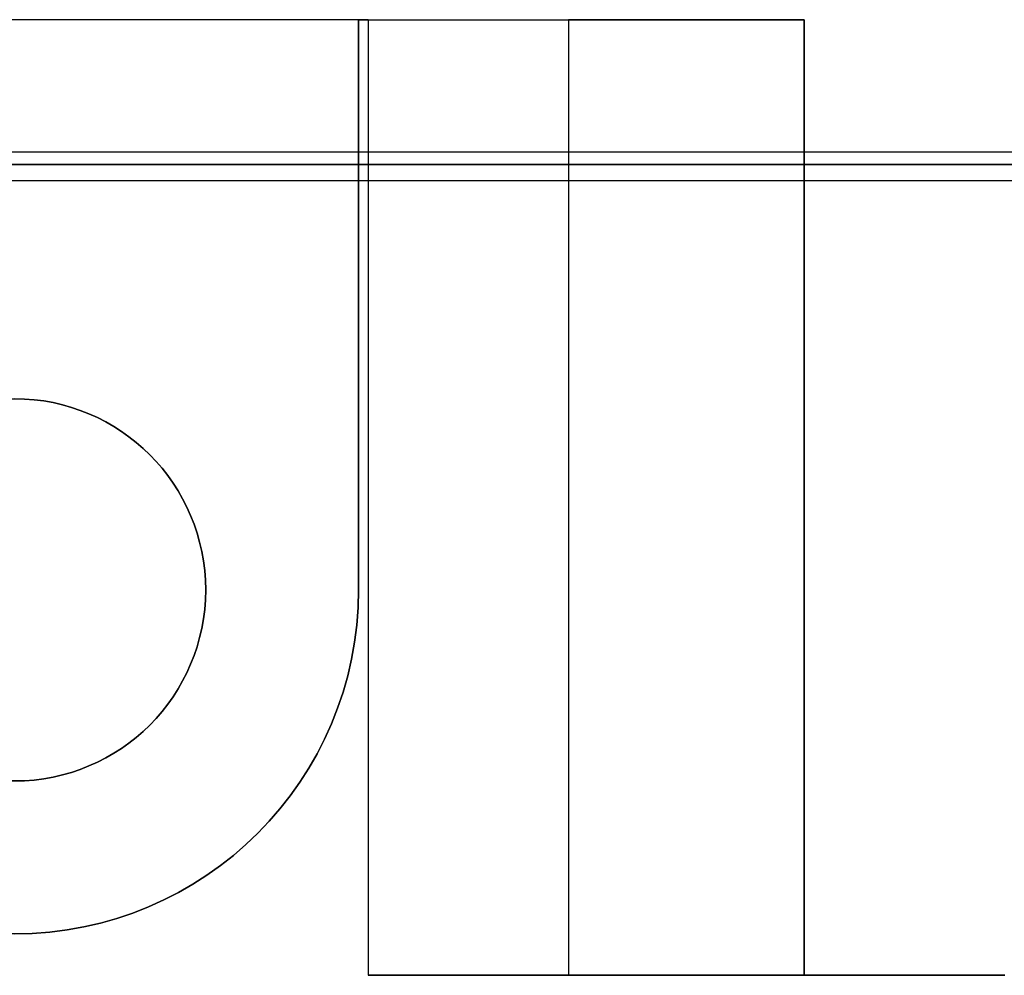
# Model space of a CAD drawing. Extents: x -1.48 to 1.48, y -1.03 to 1.03.
# Tile 36 of 90: x 0 to 0.31, y -1.03 to -0.73. Entities that reach past the tile are written whole.
import ezdxf

# ---------------------------------------------------------------- set-up
doc = ezdxf.new("R2010")
doc.units = 0
doc.layers.get('0').update_dxf_attribs({"linetype": 'CONTINUOUS'})

# ---------------------------------------------------------------- blocks, each defined once
blk = doc.blocks.new('*U1')
for p, q in [((-1.34708, -0.76746, 0.09662), (1.34708, -0.76746, 0.09662)), ((1.3579, -0.7715), (-1.3579, -0.7715)), ((-1.35803, -0.7765), (1.35803, -0.7765))]:
    blk.add_line(p, q)
at = {"extrusion": (1e-16, -0.999048, 0.043619)}
for p, q in [((-1.34708, -0.76746, 0.09662), (1.34708, -0.76746, 0.09662)), ((-1.35112, -0.7715, 0.004), (1.35112, -0.7715, 0.004))]:
    blk.add_line(p, q, dxfattribs=at)
at = {"extrusion": (0, -1, 0)}
for p, q in [((1.3579, -0.7715), (-1.3579, -0.7715)), ((-1.35112, -0.7715, 0.004), (1.35112, -0.7715, 0.004)), ((-1.35803, -0.7765, -0.094), (1.35803, -0.7765, -0.094)), ((-1.35803, -0.7765), (1.35803, -0.7765))]:
    blk.add_line(p, q, dxfattribs=at)
at = {"extrusion": (0, 0, -1)}
blk.add_line((-1.35803, -0.7765, -0.094), (1.35803, -0.7765, -0.094), dxfattribs=at)
blk = doc.blocks.new('*U2')
at = {"extrusion": (0, -1, 0)}
for p, q in [((0.111, -0.726, -1.465), (-0.111, -0.726, -1.465)), ((0.108, -0.726, -1.129), (-0.108, -0.726, -1.129)), ((0.108, -0.726, -0.654), (0.248, -0.726, -0.654)), ((0.108, -0.726, -0.654), (0.108, -0.726, -1.129)), ((0.111, -0.726, -1.465), (0.111, -0.726, -1.245)), ((0.111, -0.726, -1.245), (0.248, -0.726, -1.245)), ((0.174, -0.726, -1.308), (0.174, -0.726, -1.465)), ((0.248, -0.726, -1.465), (0.174, -0.726, -1.465)), ((0.248, -0.726, -1.308), (0.174, -0.726, -1.308)), ((0.248, -0.726, -1.245), (0.248, -0.726, -0.654)), ((0.248, -0.726, -1.465), (0.248, -0.726, -1.308)), ((0.248, -1.026, -1.245), (0.111, -1.026, -1.245)), ((0.111, -1.026, -1.245), (0.111, -1.026, -1.465)), ((0.111, -1.026, -1.465), (0.174, -1.026, -1.465)), ((0.174, -1.026, -1.308), (0.248, -1.026, -1.308)), ((0.174, -1.026, -1.465), (0.174, -1.026, -1.308)), ((0.311, -1.026, -0.654), (0.248, -1.026, -0.654)), ((0.248, -1.026, -1.465), (0.311, -1.026, -1.465)), ((0.248, -1.026, -0.654), (0.248, -1.026, -1.245)), ((0.248, -1.026, -1.308), (0.248, -1.026, -1.465))]:
    blk.add_line(p, q, dxfattribs=at)
at = {"extrusion": (0, 0, -1)}
for p, q in [((0.111, -0.726, -1.465), (-0.111, -0.726, -1.465)), ((0.108, -0.726, -1.129), (-0.108, -0.726, -1.129)), ((0.108, -0.726, -1.129), (0.108, -0.905, -1.129)), ((0.111, -0.726, -1.465), (0.111, -1.026, -1.465)), ((0.174, -0.726, -1.308), (0.174, -1.026, -1.308)), ((0.248, -0.726, -1.308), (0.174, -0.726, -1.308)), ((0.248, -0.726, -1.465), (0.174, -0.726, -1.465)), ((0.174, -0.726, -1.465), (0.174, -1.026, -1.465)), ((0.248, -0.726, -1.308), (0.248, -1.026, -1.308)), ((0.248, -0.726, -1.465), (0.248, -1.026, -1.465)), ((0.111, -1.026, -1.465), (0.174, -1.026, -1.465)), ((0.174, -1.026, -1.308), (0.248, -1.026, -1.308)), ((0.248, -1.026, -1.465), (0.311, -1.026, -1.465))]:
    blk.add_line(p, q, dxfattribs=at)
at = {"extrusion": (1, 0, 0)}
for p, q in [((0.108, -0.726, -1.129), (0.108, -0.905, -1.129)), ((0.108, -0.726, -0.654), (0.108, -0.726, -1.129)), ((0.108, -0.905, -0.654), (0.108, -0.726, -0.654)), ((0.174, -0.726, -1.308), (0.174, -1.026, -1.308)), ((0.174, -0.726, -1.308), (0.174, -0.726, -1.465)), ((0.174, -0.726, -1.465), (0.174, -1.026, -1.465)), ((0.108, -0.905, -0.654), (0.108, -0.905, -1.129)), ((0.174, -1.026, -1.465), (0.174, -1.026, -1.308))]:
    blk.add_line(p, q, dxfattribs=at)
for p, q in [((0.108, -0.726, -0.654), (0.248, -0.726, -0.654)), ((0.108, -0.905, -0.654), (0.108, -0.726, -0.654)), ((0.111, -0.726, -1.245), (0.111, -1.026, -1.245)), ((0.111, -0.726, -1.245), (0.248, -0.726, -1.245)), ((0.248, -1.026, -1.245), (0.248, -0.726, -1.245)), ((0.248, -0.726, -0.654), (0.248, -1.026, -0.654)), ((0.108, -0.905, -0.654), (0.108, -0.905, -1.129)), ((0.248, -1.026, -1.245), (0.111, -1.026, -1.245)), ((0.311, -1.026, -0.654), (0.248, -1.026, -0.654))]:
    blk.add_line(p, q)
at = {"extrusion": (-1, 0, 0)}
for p, q in [((0.111, -0.726, -1.245), (0.111, -1.026, -1.245)), ((0.111, -0.726, -1.465), (0.111, -1.026, -1.465)), ((0.111, -0.726, -1.465), (0.111, -0.726, -1.245)), ((0.248, -0.726, -1.308), (0.248, -1.026, -1.308)), ((0.248, -0.726, -1.465), (0.248, -0.726, -1.308)), ((0.248, -0.726, -1.465), (0.248, -1.026, -1.465)), ((0.248, -0.726, -0.654), (0.248, -1.026, -0.654)), ((0.248, -0.726, -1.245), (0.248, -0.726, -0.654)), ((0.248, -1.026, -1.245), (0.248, -0.726, -1.245)), ((0.111, -1.026, -1.245), (0.111, -1.026, -1.465)), ((0.248, -1.026, -1.308), (0.248, -1.026, -1.465)), ((0.248, -1.026, -0.654), (0.248, -1.026, -1.245))]:
    blk.add_line(p, q, dxfattribs=at)
at = {"extrusion": (0, 0, -1)}
for centre in [(0, -0.905, 1.129), (0, -0.905, 0.654), (0, -0.905, 1.129)]:
    blk.add_circle(centre, 0.06, dxfattribs=at)
blk.add_circle((0, -0.905, -0.654), 0.06)
blk.add_arc((0, -0.905, 1.129), 0.108, 180, 0, dxfattribs=at)
blk.add_arc((0, -0.905, 1.129), 0.108, 180, 0, dxfattribs=at)
blk.add_arc((0, -0.905, -0.654), 0.108, 180, 0)
blk.add_arc((0, -0.905, -0.654), 0.108, 180, 0)

msp = doc.modelspace()

# ---------------------------------------------------------------- block references
for name in ['*U2', '*U1']:
    msp.add_blockref(name, (0, 0))

doc.saveas('drawing.dxf')
